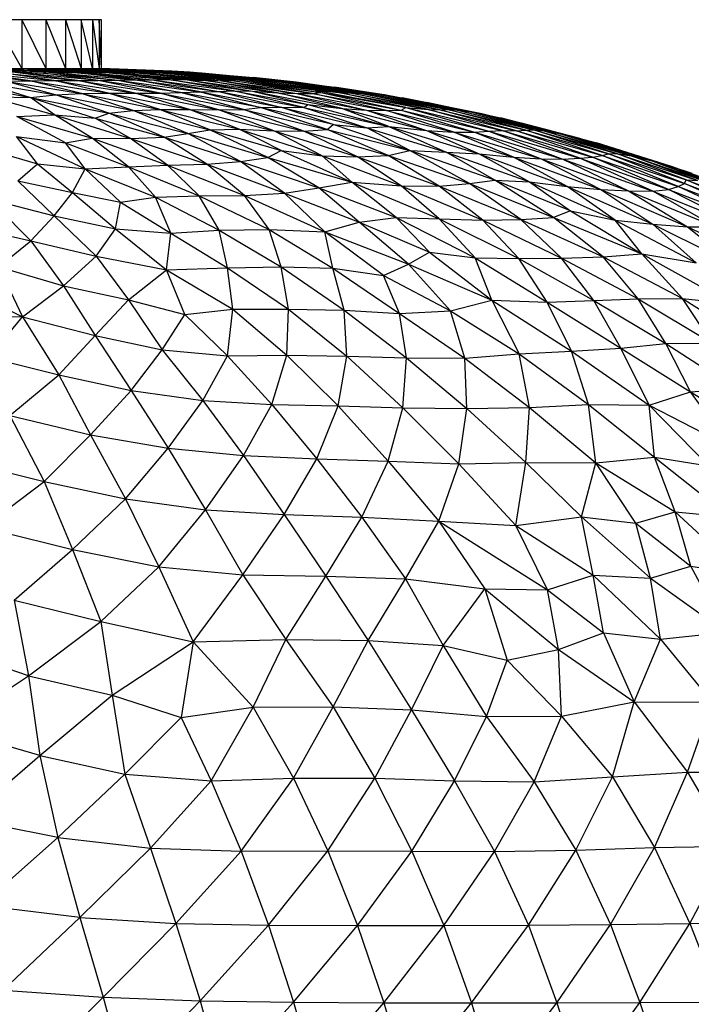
# Paper-space layout '_Posterior' of a CAD drawing. Header units: millimetres. Extents: x -187 to 213, y -209 to 424.
# Tile 23 of 26: x 37 to 65, y 108 to 149. Entities that reach past the tile are written whole.
import ezdxf

# ---------------------------------------------------------------- set-up
doc = ezdxf.new("R2010")
doc.units = ezdxf.units.MM

psp = doc.layouts.new('_Posterior')

# ---------------------------------------------------------------- linework, layer by layer
at = {"color": 7, "linetype": 'Continuous', "lineweight": 25}
for p, q in [((40.683, 148.513), (-12.3, 148.513)), ((36.254, 148.513), (37.402, 146.502)), ((37.402, 148.513), (37.402, 146.502)), ((37.402, 148.513), (38.39, 146.502)), ((38.39, 148.513), (38.39, 146.502)), ((38.39, 148.513), (39.206, 146.502)), ((39.206, 148.513), (39.206, 146.502)), ((39.206, 148.513), (39.847, 146.502)), ((39.847, 148.513), (39.847, 146.502)), ((40.313, 146.502), (39.847, 148.513)), ((40.313, 148.513), (40.313, 146.502)), ((40.313, 148.513), (40.587, 146.502)), ((40.587, 148.513), (40.587, 146.502)), ((40.683, 146.502), (40.587, 148.513)), ((40.683, 146.502), (40.683, 148.513)), ((-12.3, 146.502), (40.683, 146.502)), ((34.949, 146.502), (38.295, 146.322)), ((34.949, 146.502), (38.401, 146.373)), ((36.254, 146.502), (38.401, 146.373)), ((36.254, 146.502), (39.691, 146.329)), ((36.254, 146.502), (39.706, 146.377)), ((37.402, 146.502), (39.706, 146.377)), ((37.402, 146.502), (40.995, 146.328)), ((37.402, 146.502), (40.965, 146.372)), ((38.39, 146.502), (40.965, 146.372)), ((38.39, 146.502), (42.243, 146.319)), ((38.39, 146.502), (41.999, 146.369)), ((39.206, 146.502), (41.999, 146.369)), ((39.206, 146.502), (43.052, 146.326)), ((39.206, 146.502), (42.659, 146.379)), ((39.847, 146.502), (42.659, 146.379)), ((39.847, 146.502), (43.425, 146.369)), ((43.425, 146.369), (40.313, 146.502)), ((43.933, 146.364), (40.313, 146.502)), ((40.587, 146.502), (43.933, 146.364)), ((40.587, 146.502), (44.318, 146.352)), ((44.318, 146.352), (40.683, 146.502)), ((43.574, 146.396), (40.683, 146.502)), ((34.892, 146.308), (37.757, 146.001)), ((37.757, 146.001), (35.239, 146.365)), ((35.239, 146.365), (38.726, 146.009)), ((38.726, 146.009), (36.681, 146.316)), ((36.681, 146.316), (39.702, 146.011)), ((39.702, 146.011), (36.921, 146.368)), ((40.545, 146.018), (36.921, 146.368)), ((36.921, 146.368), (38.295, 146.322)), ((38.295, 146.322), (38.401, 146.373)), ((40.545, 146.018), (38.295, 146.322)), ((38.295, 146.322), (41.362, 146.027)), ((38.401, 146.373), (41.362, 146.027)), ((38.401, 146.373), (42.071, 146.038)), ((38.401, 146.373), (39.691, 146.329)), ((39.691, 146.329), (39.706, 146.377)), ((42.071, 146.038), (39.691, 146.329)), ((39.691, 146.329), (42.765, 146.048)), ((39.706, 146.377), (42.765, 146.048)), ((39.706, 146.377), (43.433, 146.051)), ((39.706, 146.377), (40.995, 146.328)), ((40.965, 146.372), (44.226, 146.036)), ((40.965, 146.372), (44.974, 146.015)), ((40.995, 146.328), (40.965, 146.372)), ((40.965, 146.372), (42.243, 146.319)), ((43.433, 146.051), (40.995, 146.328)), ((40.995, 146.328), (44.226, 146.036)), ((42.243, 146.319), (41.999, 146.369)), ((41.999, 146.369), (45.619, 146.006)), ((41.999, 146.369), (46.027, 146.016)), ((41.999, 146.369), (43.052, 146.326)), ((44.974, 146.015), (42.243, 146.319)), ((42.243, 146.319), (45.619, 146.006)), ((43.052, 146.326), (42.659, 146.379)), ((42.659, 146.379), (46.199, 146.049)), ((42.659, 146.379), (46.546, 146.053)), ((42.659, 146.379), (43.769, 146.327)), ((42.765, 146.048), (43.433, 146.051)), ((46.027, 146.016), (43.052, 146.326)), ((43.052, 146.326), (46.199, 146.049)), ((43.769, 146.327), (43.425, 146.369)), ((47.194, 146.017), (43.425, 146.369)), ((43.425, 146.369), (47.564, 146.008)), ((43.425, 146.369), (44.467, 146.314)), ((46.115, 145.59), (43.433, 146.051)), ((43.433, 146.051), (46.897, 145.58)), ((43.433, 146.051), (44.226, 146.036)), ((44.316, 146.352), (43.574, 146.396)), ((46.546, 146.053), (43.769, 146.327)), ((43.769, 146.327), (47.194, 146.017)), ((44.467, 146.314), (43.933, 146.364)), ((47.881, 146.002), (43.933, 146.364)), ((48.129, 145.995), (43.933, 146.364)), ((44.925, 146.305), (43.933, 146.364)), ((44.925, 146.305), (44.318, 146.352)), ((44.318, 146.352), (44.673, 146.331)), ((47.564, 146.008), (44.467, 146.314)), ((44.467, 146.314), (47.881, 146.002)), ((48.686, 145.953), (44.673, 146.331)), ((44.673, 146.331), (46.927, 146.142)), ((48.129, 145.995), (44.925, 146.305)), ((48.43, 145.975), (44.925, 146.305)), ((46.199, 146.049), (46.546, 146.053)), ((49.399, 145.635), (46.546, 146.053)), ((46.546, 146.053), (50.437, 145.522)), ((46.546, 146.053), (47.194, 146.017)), ((48.686, 145.953), (46.927, 146.142)), ((34.617, 145.923), (37.764, 145.313)), ((35.788, 145.94), (37.764, 145.313)), ((35.788, 145.94), (38.79, 145.431)), ((36.734, 145.981), (37.757, 146.001)), ((38.79, 145.431), (36.734, 145.981)), ((36.734, 145.981), (39.855, 145.484)), ((37.757, 146.001), (38.726, 146.009)), ((39.855, 145.484), (37.757, 146.001)), ((37.757, 146.001), (40.976, 145.499)), ((38.726, 146.009), (39.702, 146.011)), ((40.976, 145.499), (38.726, 146.009)), ((38.726, 146.009), (42.064, 145.501)), ((39.702, 146.011), (40.545, 146.018)), ((42.064, 145.501), (39.702, 146.011)), ((39.702, 146.011), (43.097, 145.501)), ((40.545, 146.018), (41.362, 146.027)), ((43.097, 145.501), (40.545, 146.018)), ((43.937, 145.527), (40.545, 146.018)), ((41.362, 146.027), (42.071, 146.038)), ((41.362, 146.027), (43.937, 145.527)), ((41.362, 146.027), (44.741, 145.548)), ((42.071, 146.038), (42.765, 146.048)), ((44.741, 145.548), (42.071, 146.038)), ((42.071, 146.038), (45.504, 145.563)), ((42.765, 146.048), (45.504, 145.563)), ((42.765, 146.048), (46.115, 145.59)), ((44.226, 146.036), (46.897, 145.58)), ((44.226, 146.036), (47.927, 145.514)), ((44.226, 146.036), (44.974, 146.015)), ((47.927, 145.514), (44.974, 146.015)), ((44.974, 146.015), (48.72, 145.487)), ((44.974, 146.015), (45.619, 146.006)), ((45.619, 146.006), (46.027, 146.016)), ((45.619, 146.006), (48.72, 145.487)), ((45.619, 146.006), (49.357, 145.482)), ((46.027, 146.016), (46.199, 146.049)), ((49.357, 145.482), (46.027, 146.016)), ((46.027, 146.016), (49.708, 145.515)), ((46.199, 146.049), (49.708, 145.515)), ((46.199, 146.049), (49.399, 145.635)), ((50.437, 145.522), (47.194, 146.017)), ((47.194, 146.017), (50.967, 145.496)), ((47.194, 146.017), (47.564, 146.008)), ((50.967, 145.496), (47.564, 146.008)), ((47.564, 146.008), (51.295, 145.495)), ((47.564, 146.008), (47.881, 146.002)), ((51.295, 145.495), (47.881, 146.002)), ((47.881, 146.002), (51.608, 145.487)), ((47.881, 146.002), (48.129, 145.995)), ((51.608, 145.487), (48.129, 145.995)), ((51.909, 145.47), (48.129, 145.995)), ((48.129, 145.995), (48.43, 145.975)), ((48.243, 145.993), (48.686, 145.953)), ((51.909, 145.47), (48.43, 145.975)), ((52.321, 145.42), (48.43, 145.975)), ((48.43, 145.975), (48.686, 145.953)), ((52.321, 145.42), (48.686, 145.953)), ((48.686, 145.953), (50.261, 145.745)), ((52.216, 145.436), (50.261, 145.745)), ((36.067, 145.349), (38.756, 144.599)), ((36.067, 145.349), (37.764, 145.313)), ((37.764, 145.313), (38.79, 145.431)), ((38.756, 144.599), (37.764, 145.313)), ((37.764, 145.313), (40.419, 144.468)), ((37.764, 145.313), (40.992, 144.679)), ((38.79, 145.431), (39.855, 145.484)), ((40.992, 144.679), (38.79, 145.431)), ((38.79, 145.431), (41.98, 144.779)), ((39.855, 145.484), (40.976, 145.499)), ((41.98, 144.779), (39.855, 145.484)), ((39.855, 145.484), (43.082, 144.828)), ((40.976, 145.499), (42.064, 145.501)), ((43.082, 144.828), (40.976, 145.499)), ((40.976, 145.499), (44.303, 144.826)), ((44.303, 144.826), (42.064, 145.501)), ((42.064, 145.501), (45.512, 144.808)), ((42.064, 145.501), (43.097, 145.501)), ((43.097, 145.501), (43.937, 145.527)), ((45.512, 144.808), (43.097, 145.501)), ((43.097, 145.501), (46.519, 144.826)), ((43.937, 145.527), (44.741, 145.548)), ((46.519, 144.826), (43.937, 145.527)), ((47.217, 144.901), (43.937, 145.527)), ((44.741, 145.548), (45.504, 145.563)), ((44.741, 145.548), (47.217, 144.901)), ((44.741, 145.548), (48.06, 144.925)), ((45.504, 145.563), (46.115, 145.59)), ((45.504, 145.563), (48.06, 144.925)), ((45.504, 145.563), (48.999, 144.905)), ((48.999, 144.905), (46.115, 145.59)), ((46.115, 145.59), (49.163, 145.035)), ((46.115, 145.59), (46.897, 145.58)), ((46.897, 145.58), (49.163, 145.035)), ((46.897, 145.58), (50.559, 144.862)), ((46.897, 145.58), (47.927, 145.514)), ((50.559, 144.862), (47.927, 145.514)), ((47.927, 145.514), (51.574, 144.8)), ((47.927, 145.514), (48.72, 145.487)), ((48.72, 145.487), (51.574, 144.8)), ((48.72, 145.487), (52.398, 144.778)), ((48.72, 145.487), (49.357, 145.482)), ((49.357, 145.482), (49.708, 145.515)), ((52.398, 144.778), (49.357, 145.482)), ((49.357, 145.482), (53.004, 144.797)), ((49.708, 145.515), (49.399, 145.635)), ((49.399, 145.635), (53.202, 144.9)), ((49.399, 145.635), (50.437, 145.522)), ((49.708, 145.515), (53.004, 144.797)), ((49.708, 145.515), (53.202, 144.9)), ((53.202, 144.9), (50.437, 145.522)), ((50.437, 145.522), (54.118, 144.819)), ((50.437, 145.522), (50.967, 145.496)), ((54.118, 144.819), (50.967, 145.496)), ((50.967, 145.496), (54.595, 144.81)), ((50.967, 145.496), (51.295, 145.495)), ((54.595, 144.81), (51.295, 145.495)), ((51.295, 145.495), (54.927, 144.817)), ((51.295, 145.495), (51.608, 145.487)), ((54.927, 144.817), (51.608, 145.487)), ((51.608, 145.487), (55.259, 144.803)), ((51.608, 145.487), (51.909, 145.47)), ((55.259, 144.803), (51.909, 145.47)), ((55.693, 144.754), (51.909, 145.47)), ((51.909, 145.47), (52.321, 145.42)), ((55.693, 144.754), (52.321, 145.42)), ((56.323, 144.641), (52.321, 145.42)), ((52.321, 145.42), (53.05, 145.304)), ((56.323, 144.641), (53.05, 145.304)), ((53.05, 145.304), (54.057, 145.112)), ((46.519, 144.826), (47.217, 144.901)), ((47.217, 144.901), (48.06, 144.925)), ((49.964, 143.996), (47.217, 144.901)), ((50.204, 144.212), (47.217, 144.901)), ((50.204, 144.212), (48.06, 144.925)), ((48.06, 144.925), (51.589, 144.067)), ((48.06, 144.925), (48.999, 144.905)), ((48.999, 144.905), (49.163, 145.035)), ((48.999, 144.905), (51.589, 144.067)), ((48.999, 144.905), (52.497, 144.126)), ((49.163, 145.035), (52.497, 144.126)), ((49.163, 145.035), (50.559, 144.862)), ((52.497, 144.126), (50.559, 144.862)), ((50.559, 144.862), (54.042, 143.964)), ((50.559, 144.862), (51.574, 144.8)), ((53.004, 144.797), (53.202, 144.9)), ((53.202, 144.9), (56.605, 143.933)), ((53.202, 144.9), (57.158, 143.957)), ((53.202, 144.9), (54.118, 144.819)), ((55.667, 144.774), (54.057, 145.112)), ((37.2, 144.534), (38.756, 144.599)), ((39.202, 143.447), (37.2, 144.534)), ((37.2, 144.534), (40.297, 143.648)), ((40.297, 143.648), (38.756, 144.599)), ((38.756, 144.599), (41.88, 143.627)), ((38.756, 144.599), (40.419, 144.468)), ((40.419, 144.468), (40.992, 144.679)), ((41.88, 143.627), (40.419, 144.468)), ((40.419, 144.468), (43.258, 143.68)), ((40.992, 144.679), (41.98, 144.779)), ((43.258, 143.68), (40.992, 144.679)), ((40.992, 144.679), (44.238, 143.836)), ((41.98, 144.779), (43.082, 144.828)), ((44.238, 143.836), (41.98, 144.779)), ((41.98, 144.779), (45.138, 143.983)), ((45.138, 143.983), (43.082, 144.828)), ((43.082, 144.828), (46.347, 144.014)), ((43.082, 144.828), (44.303, 144.826)), ((46.347, 144.014), (44.303, 144.826)), ((44.303, 144.826), (47.77, 143.943)), ((44.303, 144.826), (45.512, 144.808)), ((45.512, 144.808), (46.519, 144.826)), ((47.77, 143.943), (45.512, 144.808)), ((45.512, 144.808), (49.006, 143.936)), ((49.006, 143.936), (46.519, 144.826)), ((46.519, 144.826), (49.964, 143.996)), ((51.574, 144.8), (54.042, 143.964)), ((51.574, 144.8), (55.167, 143.895)), ((51.574, 144.8), (52.398, 144.778)), ((52.398, 144.778), (53.004, 144.797)), ((55.167, 143.895), (52.398, 144.778)), ((52.398, 144.778), (56.021, 143.885)), ((53.004, 144.797), (56.021, 143.885)), ((53.004, 144.797), (56.605, 143.933)), ((57.158, 143.957), (54.118, 144.819)), ((54.118, 144.819), (57.753, 143.947)), ((54.118, 144.819), (54.595, 144.81)), ((54.595, 144.81), (54.927, 144.817)), ((57.753, 143.947), (54.595, 144.81)), ((54.595, 144.81), (58.127, 143.972)), ((58.127, 143.972), (54.927, 144.817)), ((54.927, 144.817), (58.448, 143.985)), ((54.927, 144.817), (55.259, 144.803)), ((58.448, 143.985), (55.259, 144.803)), ((55.259, 144.803), (58.875, 143.949)), ((55.259, 144.803), (55.693, 144.754)), ((58.875, 143.949), (55.693, 144.754)), ((59.478, 143.84), (55.693, 144.754)), ((55.693, 144.754), (56.323, 144.641)), ((59.478, 143.84), (56.323, 144.641)), ((60.248, 143.662), (56.323, 144.641)), ((56.323, 144.641), (57.093, 144.474)), ((60.248, 143.662), (57.093, 144.474)), ((57.093, 144.474), (57.956, 144.259)), ((49.964, 143.996), (50.204, 144.212)), ((53.366, 143.132), (50.204, 144.212)), ((50.204, 144.212), (51.589, 144.067)), ((51.589, 144.067), (52.497, 144.126)), ((53.366, 143.132), (51.589, 144.067)), ((51.589, 144.067), (54.858, 143.074)), ((52.497, 144.126), (54.858, 143.074)), ((52.497, 144.126), (56.205, 142.999)), ((52.497, 144.126), (54.042, 143.964)), ((59.157, 143.943), (57.956, 144.259)), ((38.054, 142.595), (37.192, 143.709)), ((37.192, 143.709), (40.019, 142.383)), ((37.192, 143.709), (39.202, 143.447)), ((39.202, 143.447), (40.297, 143.648)), ((41.793, 142.474), (40.297, 143.648)), ((40.297, 143.648), (43.402, 142.541)), ((40.297, 143.648), (41.88, 143.627)), ((41.88, 143.627), (43.258, 143.68)), ((43.402, 142.541), (41.88, 143.627)), ((41.88, 143.627), (45.016, 142.578)), ((43.258, 143.68), (44.238, 143.836)), ((45.016, 142.578), (43.258, 143.68)), ((43.258, 143.68), (46.393, 142.689)), ((44.238, 143.836), (45.138, 143.983)), ((46.393, 142.689), (44.238, 143.836)), ((44.238, 143.836), (47.522, 142.855)), ((45.138, 143.983), (46.347, 144.014)), ((47.522, 142.855), (45.138, 143.983)), ((45.138, 143.983), (48.068, 143.133)), ((48.068, 143.133), (46.347, 144.014)), ((46.347, 144.014), (49.758, 142.924)), ((46.347, 144.014), (47.77, 143.943)), ((49.758, 142.924), (47.77, 143.943)), ((47.77, 143.943), (51.215, 142.884)), ((47.77, 143.943), (49.006, 143.936)), ((49.006, 143.936), (49.964, 143.996)), ((51.215, 142.884), (49.006, 143.936)), ((49.006, 143.936), (52.47, 142.931)), ((52.47, 142.931), (49.964, 143.996)), ((49.964, 143.996), (53.366, 143.132)), ((54.042, 143.964), (56.205, 142.999)), ((54.042, 143.964), (57.62, 142.858)), ((54.042, 143.964), (55.167, 143.895)), ((57.62, 142.858), (55.167, 143.895)), ((55.167, 143.895), (58.76, 142.793)), ((55.167, 143.895), (56.021, 143.885)), ((56.021, 143.885), (56.605, 143.933)), ((56.021, 143.885), (58.76, 142.793)), ((56.021, 143.885), (59.653, 142.787)), ((56.605, 143.933), (57.158, 143.957)), ((56.605, 143.933), (59.653, 142.787)), ((56.605, 143.933), (60.344, 142.819)), ((60.344, 142.819), (57.158, 143.957)), ((57.158, 143.957), (60.878, 142.866)), ((57.158, 143.957), (57.753, 143.947)), ((57.753, 143.947), (58.127, 143.972)), ((60.878, 142.866), (57.753, 143.947)), ((57.753, 143.947), (61.271, 142.927)), ((58.127, 143.972), (58.448, 143.985)), ((61.271, 142.927), (58.127, 143.972)), ((58.127, 143.972), (61.526, 142.999)), ((61.526, 142.999), (58.448, 143.985)), ((58.448, 143.985), (61.862, 143.013)), ((58.448, 143.985), (58.875, 143.949)), ((61.862, 143.013), (58.875, 143.949)), ((58.875, 143.949), (62.461, 142.916)), ((58.875, 143.949), (59.478, 143.84)), ((62.461, 142.916), (59.478, 143.84)), ((63.258, 142.724), (59.478, 143.84)), ((59.478, 143.84), (60.248, 143.662)), ((63.258, 142.724), (60.248, 143.662)), ((64.12, 142.481), (60.248, 143.662)), ((60.248, 143.662), (61.042, 143.447)), ((40.019, 142.383), (39.202, 143.447)), ((39.202, 143.447), (41.793, 142.474)), ((64.12, 142.481), (61.042, 143.447)), ((61.042, 143.447), (61.885, 143.183)), ((36.086, 143.162), (38.054, 142.595)), ((46.393, 142.689), (47.522, 142.855)), ((47.522, 142.855), (48.068, 143.133)), ((49.624, 141.604), (47.522, 142.855)), ((47.522, 142.855), (50.978, 141.835)), ((48.068, 143.133), (50.978, 141.835)), ((48.068, 143.133), (49.758, 142.924)), ((50.978, 141.835), (49.758, 142.924)), ((49.758, 142.924), (53, 141.683)), ((49.758, 142.924), (51.215, 142.884)), ((51.215, 142.884), (52.47, 142.931)), ((53, 141.683), (51.215, 142.884)), ((51.215, 142.884), (54.572, 141.679)), ((52.47, 142.931), (53.366, 143.132)), ((54.572, 141.679), (52.47, 142.931)), ((52.47, 142.931), (55.819, 141.787)), ((55.819, 141.787), (53.366, 143.132)), ((56.857, 141.921), (53.366, 143.132)), ((53.366, 143.132), (54.858, 143.074)), ((56.857, 141.921), (54.858, 143.074)), ((54.858, 143.074), (58.276, 141.85)), ((54.858, 143.074), (56.205, 142.999)), ((56.205, 142.999), (58.276, 141.85)), ((56.205, 142.999), (59.832, 141.655)), ((56.205, 142.999), (57.62, 142.858)), ((59.832, 141.655), (57.62, 142.858)), ((57.62, 142.858), (61.209, 141.531)), ((57.62, 142.858), (58.76, 142.793)), ((59.653, 142.787), (60.344, 142.819)), ((60.344, 142.819), (60.878, 142.866)), ((63.35, 141.466), (60.344, 142.819)), ((60.344, 142.819), (64.002, 141.537)), ((60.878, 142.866), (61.271, 142.927)), ((64.002, 141.537), (60.878, 142.866)), ((60.878, 142.866), (64.399, 141.664)), ((61.271, 142.927), (61.526, 142.999)), ((64.399, 141.664), (61.271, 142.927)), ((61.271, 142.927), (64.654, 141.787)), ((61.526, 142.999), (61.862, 143.013)), ((64.654, 141.787), (61.526, 142.999)), ((61.526, 142.999), (64.719, 141.939)), ((64.719, 141.939), (61.862, 143.013)), ((61.862, 143.013), (65.192, 141.903)), ((61.862, 143.013), (62.461, 142.916)), ((62.003, 143.146), (61.885, 143.183)), ((65.192, 141.903), (62.461, 142.916)), ((62.461, 142.916), (66.111, 141.664)), ((62.461, 142.916), (63.258, 142.724)), ((37.238, 141.896), (38.054, 142.595)), ((38.054, 142.595), (39.492, 141.411)), ((38.054, 142.595), (40.019, 142.383)), ((40.019, 142.383), (41.793, 142.474)), ((41.793, 142.474), (43.402, 142.541)), ((42.899, 141.216), (41.793, 142.474)), ((41.793, 142.474), (44.696, 141.276)), ((43.402, 142.541), (45.016, 142.578)), ((44.696, 141.276), (43.402, 142.541)), ((43.402, 142.541), (46.569, 141.283)), ((45.016, 142.578), (46.393, 142.689)), ((46.569, 141.283), (45.016, 142.578)), ((45.016, 142.578), (48.205, 141.389)), ((48.205, 141.389), (46.393, 142.689)), ((46.393, 142.689), (49.624, 141.604)), ((58.76, 142.793), (61.209, 141.531)), ((58.76, 142.793), (62.354, 141.485)), ((58.76, 142.793), (59.653, 142.787)), ((59.653, 142.787), (62.354, 141.485)), ((59.653, 142.787), (63.35, 141.466)), ((66.111, 141.664), (63.258, 142.724)), ((67.019, 141.402), (63.258, 142.724)), ((63.258, 142.724), (64.12, 142.481)), ((67.019, 141.402), (64.12, 142.481)), ((67.927, 141.099), (64.12, 142.481)), ((64.12, 142.481), (64.952, 142.21)), ((39.492, 141.411), (40.019, 142.383)), ((40.019, 142.383), (41.468, 141.015)), ((40.019, 142.383), (42.899, 141.216)), ((37.238, 141.896), (38.737, 140.458)), ((37.238, 141.896), (39.492, 141.411)), ((48.205, 141.389), (49.624, 141.604)), ((49.624, 141.604), (50.978, 141.835)), ((51.28, 140.187), (49.624, 141.604)), ((49.624, 141.604), (52.798, 140.388)), ((52.798, 140.388), (50.978, 141.835)), ((50.978, 141.835), (54.564, 140.334)), ((50.978, 141.835), (53, 141.683)), ((54.564, 140.334), (53, 141.683)), ((53, 141.683), (56.357, 140.272)), ((53, 141.683), (54.572, 141.679)), ((54.572, 141.679), (55.819, 141.787)), ((56.357, 140.272), (54.572, 141.679)), ((54.572, 141.679), (57.929, 140.303)), ((55.819, 141.787), (56.857, 141.921)), ((57.929, 140.303), (55.819, 141.787)), ((55.819, 141.787), (59.268, 140.387)), ((59.268, 140.387), (56.857, 141.921)), ((59.962, 140.664), (56.857, 141.921)), ((56.857, 141.921), (58.276, 141.85)), ((58.276, 141.85), (59.962, 140.664)), ((58.276, 141.85), (61.797, 140.271)), ((58.276, 141.85), (59.832, 141.655)), ((61.797, 140.271), (59.832, 141.655)), ((59.832, 141.655), (63.35, 140.107)), ((59.832, 141.655), (61.209, 141.531)), ((64.002, 141.537), (64.399, 141.664)), ((64.399, 141.664), (64.654, 141.787)), ((67.416, 140.221), (64.399, 141.664)), ((64.399, 141.664), (67.836, 140.347)), ((64.654, 141.787), (64.719, 141.939)), ((67.836, 140.347), (64.654, 141.787)), ((64.654, 141.787), (67.885, 140.564)), ((67.885, 140.564), (64.719, 141.939)), ((64.719, 141.939), (67.519, 140.892)), ((64.719, 141.939), (65.192, 141.903)), ((38.737, 140.458), (39.492, 141.411)), ((39.492, 141.411), (41.259, 139.915)), ((39.492, 141.411), (41.468, 141.015)), ((41.468, 141.015), (42.899, 141.216)), ((42.899, 141.216), (44.696, 141.276)), ((43.54, 139.748), (42.899, 141.216)), ((42.899, 141.216), (45.516, 139.871)), ((44.696, 141.276), (46.569, 141.283)), ((45.516, 139.871), (44.696, 141.276)), ((44.696, 141.276), (47.572, 139.897)), ((46.569, 141.283), (48.205, 141.389)), ((47.572, 139.897), (46.569, 141.283)), ((46.569, 141.283), (49.872, 139.792)), ((49.872, 139.792), (48.205, 141.389)), ((48.205, 141.389), (51.28, 140.187)), ((61.209, 141.531), (63.35, 140.107)), ((61.209, 141.531), (64.776, 140.004)), ((61.209, 141.531), (62.354, 141.485)), ((62.354, 141.485), (64.776, 140.004)), ((62.354, 141.485), (65.905, 140.008)), ((62.354, 141.485), (63.35, 141.466)), ((63.35, 141.466), (64.002, 141.537)), ((65.905, 140.008), (63.35, 141.466)), ((63.35, 141.466), (67.107, 139.947)), ((67.107, 139.947), (64.002, 141.537)), ((64.002, 141.537), (67.416, 140.221)), ((36.074, 141.137), (37.783, 139.426)), ((36.074, 141.137), (38.737, 140.458)), ((41.259, 139.915), (41.468, 141.015)), ((41.468, 141.015), (43.54, 139.748)), ((37.783, 139.426), (38.737, 140.458)), ((38.737, 140.458), (40.465, 138.79)), ((38.737, 140.458), (41.259, 139.915)), ((51.28, 140.187), (52.798, 140.388)), ((54.164, 138.963), (52.798, 140.388)), ((52.798, 140.388), (56.041, 138.724)), ((52.798, 140.388), (54.564, 140.334)), ((57.929, 140.303), (59.268, 140.387)), ((59.962, 140.664), (59.268, 140.387)), ((61.305, 138.768), (59.268, 140.387)), ((59.268, 140.387), (62.899, 138.889)), ((59.962, 140.664), (62.899, 138.889)), ((59.962, 140.664), (61.797, 140.271)), ((35.262, 140.001), (37.783, 139.426)), ((49.872, 139.792), (51.28, 140.187)), ((53.302, 138.467), (51.28, 140.187)), ((51.28, 140.187), (54.164, 138.963)), ((56.041, 138.724), (54.564, 140.334)), ((54.564, 140.334), (57.837, 138.703)), ((54.564, 140.334), (56.357, 140.272)), ((56.357, 140.272), (57.929, 140.303)), ((57.837, 138.703), (56.357, 140.272)), ((56.357, 140.272), (59.603, 138.72)), ((59.603, 138.72), (57.929, 140.303)), ((57.929, 140.303), (61.305, 138.768)), ((62.899, 138.889), (61.797, 140.271)), ((61.797, 140.271), (65.127, 138.522)), ((61.797, 140.271), (63.35, 140.107)), ((63.35, 140.107), (65.127, 138.522)), ((63.35, 140.107), (66.76, 138.417)), ((63.35, 140.107), (64.776, 140.004)), ((64.776, 140.004), (65.905, 140.008)), ((64.776, 140.004), (66.76, 138.417)), ((64.776, 140.004), (68.389, 138.287)), ((40.465, 138.79), (41.259, 139.915)), ((41.259, 139.915), (43.357, 138.233)), ((41.259, 139.915), (43.54, 139.748)), ((43.357, 138.233), (43.54, 139.748)), ((43.54, 139.748), (45.516, 139.871)), ((43.54, 139.748), (45.859, 138.314)), ((45.516, 139.871), (47.572, 139.897)), ((45.859, 138.314), (45.516, 139.871)), ((45.516, 139.871), (48.072, 138.353)), ((48.072, 138.353), (47.572, 139.897)), ((47.572, 139.897), (50.196, 138.304)), ((47.572, 139.897), (49.872, 139.792)), ((50.196, 138.304), (49.872, 139.792)), ((52.272, 138.006), (49.872, 139.792)), ((49.872, 139.792), (53.302, 138.467)), ((36.448, 138.357), (37.783, 139.426)), ((37.783, 139.426), (39.126, 137.577)), ((37.783, 139.426), (40.465, 138.79)), ((39.126, 137.577), (40.465, 138.79)), ((40.465, 138.79), (41.793, 137.008)), ((40.465, 138.79), (43.357, 138.233)), ((53.302, 138.467), (54.164, 138.963)), ((54.164, 138.963), (56.739, 136.994)), ((54.164, 138.963), (56.041, 138.724)), ((59.603, 138.72), (61.305, 138.768)), ((61.305, 138.768), (62.899, 138.889)), ((62.751, 137.044), (61.305, 138.768)), ((61.305, 138.768), (64.566, 137.062)), ((64.566, 137.062), (62.899, 138.889)), ((62.899, 138.889), (66.581, 136.85)), ((62.899, 138.889), (65.127, 138.522)), ((52.272, 138.006), (53.302, 138.467)), ((55.03, 136.545), (53.302, 138.467)), ((53.302, 138.467), (56.739, 136.994)), ((56.739, 136.994), (56.041, 138.724)), ((56.041, 138.724), (59.008, 136.909)), ((56.041, 138.724), (57.837, 138.703)), ((57.837, 138.703), (59.603, 138.72)), ((59.008, 136.909), (57.837, 138.703)), ((57.837, 138.703), (60.92, 136.974)), ((60.92, 136.974), (59.603, 138.72)), ((59.603, 138.72), (62.751, 137.044)), ((36.448, 138.357), (37.432, 136.3)), ((36.448, 138.357), (39.126, 137.577)), ((41.793, 137.008), (43.357, 138.233)), ((43.357, 138.233), (45.859, 138.314)), ((44.108, 136.397), (43.357, 138.233)), ((43.357, 138.233), (46.08, 136.618)), ((45.859, 138.314), (48.072, 138.353)), ((46.08, 136.618), (45.859, 138.314)), ((45.859, 138.314), (48.373, 136.624)), ((48.373, 136.624), (48.072, 138.353)), ((48.072, 138.353), (50.658, 136.577)), ((48.072, 138.353), (50.196, 138.304)), ((50.658, 136.577), (50.196, 138.304)), ((50.196, 138.304), (52.932, 136.444)), ((50.196, 138.304), (52.272, 138.006)), ((52.932, 136.444), (52.272, 138.006)), ((52.272, 138.006), (55.03, 136.545)), ((34.484, 137.808), (37.432, 136.3)), ((37.432, 136.3), (39.126, 137.577)), ((39.126, 137.577), (40.423, 135.537)), ((39.126, 137.577), (41.793, 137.008)), ((40.423, 135.537), (41.793, 137.008)), ((41.793, 137.008), (43.185, 134.952)), ((41.793, 137.008), (44.108, 136.397)), ((55.03, 136.545), (56.739, 136.994)), ((56.739, 136.994), (57.86, 134.784)), ((56.739, 136.994), (60.004, 134.899)), ((56.739, 136.994), (59.008, 136.909)), ((59.008, 136.909), (60.92, 136.974)), ((60.004, 134.899), (59.008, 136.909)), ((59.008, 136.909), (62.03, 135.016)), ((60.92, 136.974), (62.751, 137.044)), ((62.03, 135.016), (60.92, 136.974)), ((60.92, 136.974), (63.884, 135.204)), ((62.751, 137.044), (64.566, 137.062)), ((63.884, 135.204), (62.751, 137.044)), ((62.751, 137.044), (65.791, 135.22)), ((65.791, 135.22), (64.566, 137.062)), ((64.566, 137.062), (67.778, 135.04)), ((64.566, 137.062), (66.581, 136.85)), ((34.751, 136.36), (37.432, 136.3)), ((43.185, 134.952), (44.108, 136.397)), ((44.108, 136.397), (46.08, 136.618)), ((44.108, 136.397), (45.863, 134.698)), ((45.863, 134.698), (46.08, 136.618)), ((46.08, 136.618), (48.373, 136.624)), ((46.08, 136.618), (48.308, 134.727)), ((48.308, 134.727), (48.373, 136.624)), ((48.373, 136.624), (50.769, 134.692)), ((48.373, 136.624), (50.658, 136.577)), ((50.769, 134.692), (50.658, 136.577)), ((50.658, 136.577), (53.218, 134.617)), ((50.658, 136.577), (52.932, 136.444)), ((52.932, 136.444), (55.03, 136.545)), ((53.218, 134.617), (52.932, 136.444)), ((52.932, 136.444), (55.629, 134.611)), ((55.629, 134.611), (55.03, 136.545)), ((55.03, 136.545), (57.86, 134.784)), ((36.052, 134.638), (37.432, 136.3)), ((37.432, 136.3), (38.928, 133.92)), ((37.432, 136.3), (40.423, 135.537)), ((38.928, 133.92), (40.423, 135.537)), ((40.423, 135.537), (41.907, 133.273)), ((40.423, 135.537), (43.185, 134.952)), ((62.03, 135.016), (63.884, 135.204)), ((63.884, 135.204), (65.791, 135.22)), ((64.898, 133.227), (63.884, 135.204)), ((63.884, 135.204), (66.764, 133.347)), ((41.907, 133.273), (43.185, 134.952)), ((43.185, 134.952), (44.856, 132.863)), ((43.185, 134.952), (45.863, 134.698)), ((45.863, 134.698), (48.308, 134.727)), ((47.694, 132.696), (48.308, 134.727)), ((48.308, 134.727), (50.41, 132.641)), ((48.308, 134.727), (50.769, 134.692)), ((55.629, 134.611), (57.86, 134.784)), ((57.86, 134.784), (60.004, 134.899)), ((58.287, 132.574), (57.86, 134.784)), ((57.86, 134.784), (60.706, 132.695)), ((60.004, 134.899), (62.03, 135.016)), ((60.706, 132.695), (60.004, 134.899)), ((60.004, 134.899), (63.208, 132.681)), ((63.208, 132.681), (62.03, 135.016)), ((62.03, 135.016), (64.898, 133.227)), ((36.052, 134.638), (38.928, 133.92)), ((44.856, 132.863), (45.863, 134.698)), ((45.863, 134.698), (47.694, 132.696)), ((50.41, 132.641), (50.769, 134.692)), ((50.769, 134.692), (53.08, 132.571)), ((50.769, 134.692), (53.218, 134.617)), ((53.08, 132.571), (53.218, 134.617)), ((53.218, 134.617), (55.701, 132.54)), ((53.218, 134.617), (55.629, 134.611)), ((55.701, 132.54), (55.629, 134.611)), ((55.629, 134.611), (58.287, 132.574)), ((36.921, 132.255), (38.928, 133.92)), ((38.928, 133.92), (40.236, 131.455)), ((38.928, 133.92), (41.907, 133.273)), ((40.236, 131.455), (41.907, 133.273)), ((41.907, 133.273), (43.429, 130.907)), ((41.907, 133.273), (44.856, 132.863)), ((63.208, 132.681), (64.898, 133.227)), ((64.898, 133.227), (66.764, 133.347)), ((66.565, 130.931), (64.898, 133.227)), ((64.898, 133.227), (67.557, 131.585)), ((43.429, 130.907), (44.856, 132.863)), ((44.856, 132.863), (46.527, 130.604)), ((44.856, 132.863), (47.694, 132.696)), ((46.527, 130.604), (47.694, 132.696)), ((47.694, 132.696), (49.533, 130.47)), ((47.694, 132.696), (50.41, 132.641)), ((49.533, 130.47), (50.41, 132.641)), ((50.41, 132.641), (52.474, 130.371)), ((50.41, 132.641), (53.08, 132.571)), ((52.474, 130.371), (53.08, 132.571)), ((53.08, 132.571), (55.369, 130.267)), ((53.08, 132.571), (55.701, 132.54)), ((55.369, 130.267), (55.701, 132.54)), ((55.701, 132.54), (58.287, 132.574)), ((55.701, 132.54), (58.135, 130.318)), ((58.135, 130.318), (58.287, 132.574)), ((58.287, 132.574), (60.706, 132.695)), ((58.287, 132.574), (61.003, 130.302)), ((61.003, 130.302), (60.706, 132.695)), ((60.706, 132.695), (63.414, 130.539)), ((60.706, 132.695), (63.208, 132.681)), ((63.414, 130.539), (63.208, 132.681)), ((63.208, 132.681), (65.642, 130.175)), ((63.208, 132.681), (66.565, 130.931)), ((36.921, 132.255), (38.321, 129.532)), ((36.921, 132.255), (40.236, 131.455)), ((38.321, 129.532), (40.236, 131.455)), ((40.236, 131.455), (41.667, 128.83)), ((40.236, 131.455), (43.429, 130.907)), ((41.667, 128.83), (43.429, 130.907)), ((43.429, 130.907), (44.963, 128.38)), ((43.429, 130.907), (46.527, 130.604)), ((35.136, 130.329), (38.321, 129.532)), ((44.963, 128.38), (46.527, 130.604)), ((46.527, 130.604), (48.194, 128.178)), ((46.527, 130.604), (49.533, 130.47)), ((48.194, 128.178), (49.533, 130.47)), ((49.533, 130.47), (51.383, 128.079)), ((49.533, 130.47), (52.474, 130.371)), ((51.383, 128.079), (52.474, 130.371)), ((52.474, 130.371), (54.549, 127.903)), ((52.474, 130.371), (55.369, 130.267)), ((55.369, 130.267), (58.135, 130.318)), ((57.715, 127.727), (58.135, 130.318)), ((58.135, 130.318), (60.424, 128.091)), ((58.135, 130.318), (61.003, 130.302)), ((60.424, 128.091), (61.003, 130.302)), ((61.003, 130.302), (63.414, 130.539)), ((62.659, 127.832), (61.003, 130.302)), ((61.003, 130.302), (64.273, 128.286)), ((64.273, 128.286), (63.414, 130.539)), ((63.414, 130.539), (66.539, 128.072)), ((63.414, 130.539), (65.642, 130.175)), ((54.549, 127.903), (55.369, 130.267)), ((55.369, 130.267), (57.715, 127.727)), ((35.834, 127.652), (38.321, 129.532)), ((38.321, 129.532), (39.496, 126.747)), ((38.321, 129.532), (41.667, 128.83)), ((39.496, 126.747), (41.667, 128.83)), ((41.667, 128.83), (43.044, 126.026)), ((41.667, 128.83), (44.963, 128.38)), ((43.044, 126.026), (44.963, 128.38)), ((44.963, 128.38), (46.5, 125.697)), ((44.963, 128.38), (48.194, 128.178)), ((62.659, 127.832), (64.273, 128.286)), ((64.917, 126.058), (64.273, 128.286)), ((64.273, 128.286), (67.057, 125.715)), ((64.273, 128.286), (66.539, 128.072)), ((46.5, 125.697), (48.194, 128.178)), ((48.194, 128.178), (49.907, 125.653)), ((48.194, 128.178), (51.383, 128.079)), ((49.907, 125.653), (51.383, 128.079)), ((51.383, 128.079), (53.183, 125.538)), ((51.383, 128.079), (54.549, 127.903)), ((53.183, 125.538), (54.549, 127.903)), ((54.549, 127.903), (56.445, 125.128)), ((54.549, 127.903), (59.02, 125.091)), ((54.549, 127.903), (57.715, 127.727)), ((57.715, 127.727), (60.424, 128.091)), ((60.9, 125.688), (60.424, 128.091)), ((60.424, 128.091), (63.25, 125.567)), ((60.424, 128.091), (62.659, 127.832)), ((35.834, 127.652), (39.496, 126.747)), ((59.02, 125.091), (57.715, 127.727)), ((57.715, 127.727), (60.9, 125.688)), ((63.25, 125.567), (62.659, 127.832)), ((62.659, 127.832), (64.917, 126.058)), ((37.093, 124.665), (39.496, 126.747)), ((39.496, 126.747), (40.652, 123.782)), ((39.496, 126.747), (43.044, 126.026)), ((40.652, 123.782), (43.044, 126.026)), ((43.044, 126.026), (44.452, 122.949)), ((43.044, 126.026), (46.5, 125.697)), ((63.25, 125.567), (64.917, 126.058)), ((66.367, 123.342), (64.917, 126.058)), ((64.917, 126.058), (67.057, 125.715)), ((44.452, 122.949), (46.5, 125.697)), ((46.5, 125.697), (48.266, 123.05)), ((46.5, 125.697), (49.907, 125.653)), ((48.266, 123.05), (49.907, 125.653)), ((49.907, 125.653), (51.646, 123)), ((49.907, 125.653), (53.183, 125.538)), ((51.646, 123), (53.183, 125.538)), ((53.183, 125.538), (54.728, 122.803)), ((53.183, 125.538), (56.445, 125.128)), ((59.02, 125.091), (60.9, 125.688)), ((61.328, 123.315), (60.9, 125.688)), ((60.9, 125.688), (63.666, 123.058)), ((60.9, 125.688), (63.25, 125.567)), ((63.666, 123.058), (63.25, 125.567)), ((63.25, 125.567), (66.367, 123.342)), ((54.728, 122.803), (56.445, 125.128)), ((56.445, 125.128), (57.357, 122.191)), ((56.445, 125.128), (59.478, 122.633)), ((56.445, 125.128), (59.02, 125.091)), ((59.478, 122.633), (59.02, 125.091)), ((59.02, 125.091), (61.328, 123.315)), ((37.093, 124.665), (37.68, 121.553)), ((37.093, 124.665), (40.652, 123.782)), ((37.68, 121.553), (40.652, 123.782)), ((40.652, 123.782), (41.129, 120.752)), ((40.652, 123.782), (44.452, 122.949)), ((44.452, 122.949), (48.266, 123.05)), ((46.923, 120.268), (48.266, 123.05)), ((48.266, 123.05), (50.212, 120.278)), ((48.266, 123.05), (51.646, 123)), ((50.212, 120.278), (51.646, 123)), ((51.646, 123), (53.427, 120.161)), ((51.646, 123), (54.728, 122.803)), ((59.478, 122.633), (61.328, 123.315)), ((61.328, 123.315), (62.583, 120.482)), ((61.328, 123.315), (63.666, 123.058)), ((62.583, 120.482), (63.666, 123.058)), ((63.666, 123.058), (66.367, 123.342)), ((63.666, 123.058), (65.791, 120.467)), ((37.68, 121.553), (34.274, 122.724)), ((41.129, 120.752), (44.452, 122.949)), ((44.452, 122.949), (43.956, 119.847)), ((44.452, 122.949), (46.923, 120.268)), ((53.427, 120.161), (54.728, 122.803)), ((54.728, 122.803), (56.51, 119.886)), ((54.728, 122.803), (57.357, 122.191)), ((57.357, 122.191), (59.478, 122.633)), ((59.592, 119.9), (59.478, 122.633)), ((59.478, 122.633), (62.583, 120.482)), ((56.51, 119.886), (57.357, 122.191)), ((57.357, 122.191), (59.592, 119.9)), ((34.392, 119.364), (37.68, 121.553)), ((37.68, 121.553), (38.142, 118.285)), ((37.68, 121.553), (41.129, 120.752)), ((38.142, 118.285), (41.129, 120.752)), ((41.129, 120.752), (41.644, 117.511)), ((41.129, 120.752), (43.956, 119.847)), ((43.956, 119.847), (46.923, 120.268)), ((45.195, 117.232), (46.923, 120.268)), ((46.923, 120.268), (50.212, 120.278)), ((46.923, 120.268), (48.579, 117.354)), ((48.579, 117.354), (50.212, 120.278)), ((50.212, 120.278), (51.924, 117.342)), ((50.212, 120.278), (53.427, 120.161)), ((51.924, 117.342), (53.427, 120.161)), ((53.427, 120.161), (55.201, 117.239)), ((53.427, 120.161), (56.51, 119.886)), ((59.592, 119.9), (62.583, 120.482)), ((61.694, 117.4), (62.583, 120.482)), ((62.583, 120.482), (64.776, 117.596)), ((62.583, 120.482), (65.791, 120.467)), ((64.776, 117.596), (65.791, 120.467)), ((41.644, 117.511), (43.956, 119.847)), ((43.956, 119.847), (45.195, 117.232)), ((55.201, 117.239), (56.51, 119.886)), ((56.51, 119.886), (59.592, 119.9)), ((56.51, 119.886), (58.471, 117.202)), ((58.471, 117.202), (59.592, 119.9)), ((59.592, 119.9), (61.694, 117.4)), ((38.142, 118.285), (34.392, 119.364)), ((35.125, 115.667), (38.142, 118.285)), ((38.142, 118.285), (38.89, 114.906)), ((38.142, 118.285), (41.644, 117.511)), ((38.89, 114.906), (41.644, 117.511)), ((41.644, 117.511), (42.697, 114.469)), ((41.644, 117.511), (45.195, 117.232)), ((45.195, 117.232), (48.579, 117.354)), ((46.424, 114.344), (48.579, 117.354)), ((48.579, 117.354), (49.987, 114.365)), ((48.579, 117.354), (51.924, 117.342)), ((49.987, 114.365), (51.924, 117.342)), ((51.924, 117.342), (53.443, 114.348)), ((51.924, 117.342), (55.201, 117.239)), ((58.471, 117.202), (61.694, 117.4)), ((60.191, 114.387), (61.694, 117.4)), ((61.694, 117.4), (64.776, 117.596)), ((61.694, 117.4), (63.426, 114.494)), ((63.426, 114.494), (64.776, 117.596)), ((64.776, 117.596), (67.828, 117.605)), ((64.776, 117.596), (66.546, 114.561)), ((42.697, 114.469), (45.195, 117.232)), ((45.195, 117.232), (46.424, 114.344)), ((53.443, 114.348), (55.201, 117.239)), ((55.201, 117.239), (56.842, 114.329)), ((55.201, 117.239), (58.471, 117.202)), ((56.842, 114.329), (58.471, 117.202)), ((58.471, 117.202), (60.191, 114.387)), ((38.89, 114.906), (35.125, 115.667)), ((35.723, 112.112), (38.89, 114.906)), ((38.89, 114.906), (39.79, 111.626)), ((38.89, 114.906), (42.697, 114.469)), ((60.191, 114.387), (63.426, 114.494)), ((61.606, 111.342), (63.426, 114.494)), ((63.426, 114.494), (66.546, 114.561)), ((63.426, 114.494), (64.875, 111.383)), ((64.875, 111.383), (66.546, 114.561)), ((39.79, 111.626), (42.697, 114.469)), ((42.697, 114.469), (43.746, 111.379)), ((42.697, 114.469), (46.424, 114.344)), ((43.746, 111.379), (46.424, 114.344)), ((46.424, 114.344), (49.987, 114.365)), ((46.424, 114.344), (47.557, 111.304)), ((47.557, 111.304), (49.987, 114.365)), ((49.987, 114.365), (51.215, 111.293)), ((49.987, 114.365), (53.443, 114.348)), ((51.215, 111.293), (53.443, 114.348)), ((53.443, 114.348), (54.763, 111.288)), ((53.443, 114.348), (56.842, 114.329)), ((54.763, 111.288), (56.842, 114.329)), ((56.842, 114.329), (60.191, 114.387)), ((56.842, 114.329), (58.234, 111.303)), ((58.234, 111.303), (60.191, 114.387)), ((60.191, 114.387), (61.606, 111.342)), ((39.79, 111.626), (35.723, 112.112)), ((36.639, 108.632), (39.79, 111.626)), ((39.79, 111.626), (40.751, 108.343)), ((39.79, 111.626), (43.746, 111.379)), ((40.751, 108.343), (43.746, 111.379)), ((43.746, 111.379), (44.734, 108.198)), ((43.746, 111.379), (47.557, 111.304)), ((44.734, 108.198), (47.557, 111.304)), ((47.557, 111.304), (48.575, 108.141)), ((47.557, 111.304), (51.215, 111.293)), ((48.575, 108.141), (51.215, 111.293)), ((51.215, 111.293), (52.287, 108.122)), ((51.215, 111.293), (54.763, 111.288)), ((52.287, 108.122), (54.763, 111.288)), ((54.763, 111.288), (58.234, 111.303)), ((54.763, 111.288), (55.892, 108.116)), ((55.892, 108.116), (58.234, 111.303)), ((58.234, 111.303), (61.606, 111.342)), ((58.234, 111.303), (59.405, 108.123)), ((59.405, 108.123), (61.606, 111.342)), ((61.606, 111.342), (64.875, 111.383)), ((61.606, 111.342), (62.819, 108.137)), ((62.819, 108.137), (64.875, 111.383)), ((64.875, 111.383), (68.038, 111.397)), ((64.875, 111.383), (66.134, 108.144)), ((36.639, 108.632), (40.751, 108.343)), ((37.581, 105.185), (40.751, 108.343)), ((40.751, 108.343), (41.678, 105.013)), ((40.751, 108.343), (44.734, 108.198)), ((41.678, 105.013), (44.734, 108.198)), ((44.734, 108.198), (45.649, 104.918)), ((44.734, 108.198), (48.575, 108.141)), ((45.649, 104.918), (48.575, 108.141)), ((48.575, 108.141), (49.502, 104.867)), ((48.575, 108.141), (52.287, 108.122)), ((49.502, 104.867), (52.287, 108.122)), ((52.287, 108.122), (53.241, 104.842)), ((52.287, 108.122), (55.892, 108.116)), ((53.241, 104.842), (55.892, 108.116)), ((55.892, 108.116), (59.405, 108.123)), ((55.892, 108.116), (56.891, 104.831)), ((56.891, 104.831), (59.405, 108.123)), ((59.405, 108.123), (62.819, 108.137)), ((59.405, 108.123), (60.447, 104.828)), ((60.447, 104.828), (62.819, 108.137)), ((62.819, 108.137), (66.134, 108.144)), ((62.819, 108.137), (63.914, 104.827))]:
    psp.add_line(p, q, dxfattribs=at)

doc.saveas('drawing.dxf')
